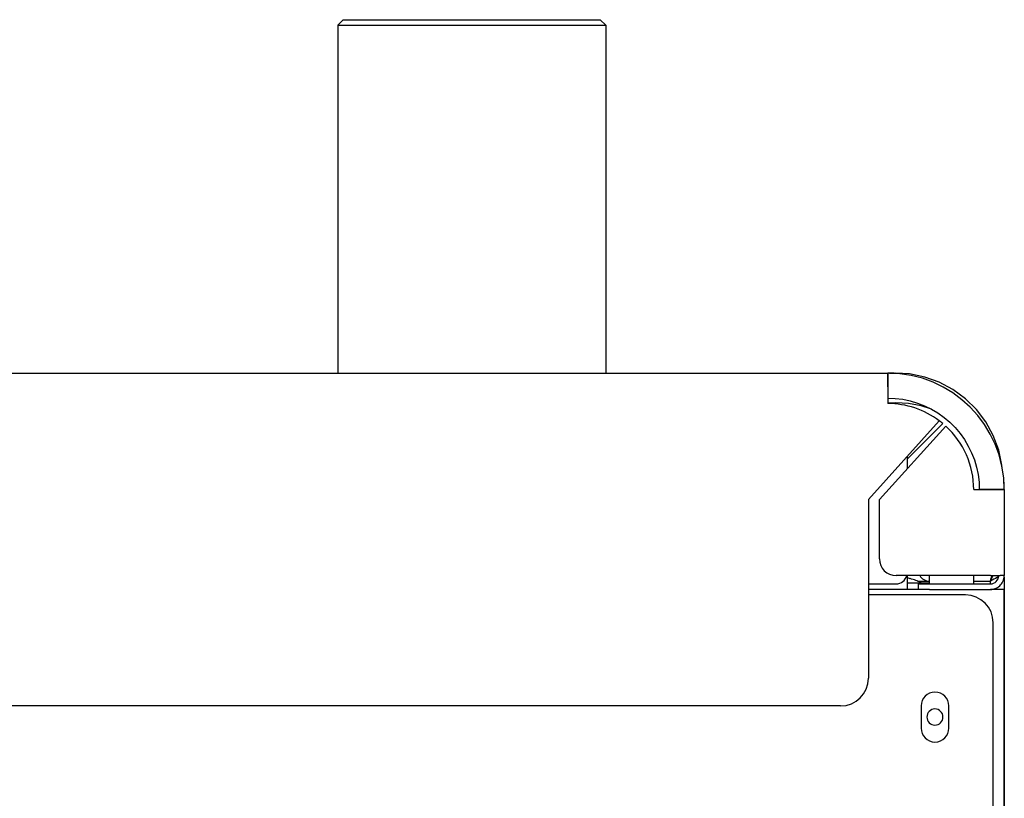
# Model space of a CAD drawing. Extents: x 213 to 948, y 153 to 704.
# Tile 62 of 62: x 912 to 948, y 675 to 703. Entities that reach past the tile are written whole.
import ezdxf

# ---------------------------------------------------------------- set-up
doc = ezdxf.new("R2010")
doc.units = 0
doc.header["$LTSCALE"] = 65.395
doc.header["$MEASUREMENT"] = 0
for name, color, linetype in [('00-329130_DXF_CONTINUOUS_LINE', 7, 'CONTINUOUS'), ('127-344632_DXF_CONTINUOUS_LINE', 7, 'CONTINUOUS'), ('132-368314_DXF_CONTINUOUS_LINE', 7, 'CONTINUOUS'), ('133-357792_DXF_CONTINUOUS_LINE', 7, 'CONTINUOUS'), ('133-358078_DXF_CONTINUOUS_LINE', 7, 'CONTINUOUS'), ('133-358081_DXF_CONTINUOUS_LINE', 7, 'CONTINUOUS'), ('133-358092_DXF_CONTINUOUS_LINE', 7, 'CONTINUOUS'), ('133-358238_DXF_CONTINUOUS_LINE', 7, 'CONTINUOUS'), ('133-358261_DXF_CONTINUOUS_LINE', 7, 'CONTINUOUS')]:
    doc.layers.add(name, color=color, linetype=linetype)

msp = doc.modelspace()

# ---------------------------------------------------------------- linework, layer by layer
at = {"layer": '00-329130_DXF_CONTINUOUS_LINE', "color": 7, "linetype": 'Continuous'}
for p, q in [((944.06916, 682.91307), (944.56916, 682.91307)), ((944.17916, 683.06289), (944.17916, 683.05986)), ((944.56916, 682.91307), (944.86916, 682.91307))]:
    msp.add_line(p, q, dxfattribs=at)
for radius, start, end in [(1.69706, 78.126828, 79.76263), (1.69706, 76.019313, 78.126828), (1.7, 76.017121, 76.044013), (1.7, 76.017121, 76.044013), (1.7, 61.927513, 76.017121), (1.7, 61.927513, 76.017121)]:
    msp.add_arc((943.76916, 681.41307), radius, start, end, dxfattribs=at)
at = {"layer": '127-344632_DXF_CONTINUOUS_LINE', "color": 7, "linetype": 'Continuous'}
for p, q in [((943.42922, 690.47083), (943.6654, 690.47083)), ((943.36916, 689.3997), (943.66527, 689.39968)), ((947.56606, 683.1179), (947.56944, 682.84369)), ((947.07397, 682.87313), (947.07274, 682.97312)), ((947.56947, 682.83876), (947.56947, 682.67307))]:
    msp.add_line(p, q, dxfattribs=at)
for points in [[(947.49179, 687.06003), (947.48461, 687.15376), (947.36678, 687.69894), (947.17143, 688.22167), (946.90253, 688.71101), (946.56568, 689.15654), (946.16798, 689.54878), (945.71784, 689.87943), (945.22482, 690.14154), (944.69944, 690.32964), (944.15268, 690.43992), (943.6654, 690.47082)], [(944.94526, 689.17207), (944.57525, 689.28911), (944.12144, 689.3722), (943.66527, 689.39968)], [(947.56947, 682.83876), (947.56946, 682.84209), (947.56944, 682.84369)]]:
    msp.add_lwpolyline(points, dxfattribs=at)
at = {"layer": '132-368314_DXF_CONTINUOUS_LINE', "color": 7, "linetype": 'Continuous'}
for p, q in [((944.86916, 682.87307), (944.86916, 683.17307)), ((946.46916, 682.87307), (946.46916, 683.17307))]:
    msp.add_line(p, q, dxfattribs=at)
at = {"layer": '133-357792_DXF_CONTINUOUS_LINE', "color": 3, "linetype": 'Continuous'}
for p, q in [((946.16916, 682.47307), (942.66916, 682.47307)), ((947.16916, 573.67307), (947.16916, 681.47307)), ((944.56916, 678.47307), (944.56916, 677.67307)), ((945.56916, 677.67307), (945.56916, 678.47307))]:
    msp.add_line(p, q, dxfattribs=at)
for centre, radius, start, end in [((946.16916, 681.47307), 1, 0, 90), ((945.06916, 678.47307), 0.5, 0, 180), ((945.06916, 677.67307), 0.5, 180, 0)]:
    msp.add_arc(centre, radius, start, end, dxfattribs=at)
at = {"layer": '133-358078_DXF_CONTINUOUS_LINE', "color": 3, "linetype": 'Continuous'}
msp.add_line((945.35424, 688.65413), (944.06916, 687.36905), dxfattribs=at)
at = {"layer": '133-358078_DXF_CONTINUOUS_LINE', "color": 7, "linetype": 'Continuous'}
msp.add_line((944.44159, 682.97307), (944.86526, 682.97307), dxfattribs=at)
at = {"layer": '133-358078_DXF_CONTINUOUS_LINE', "color": 3, "linetype": 'Continuous'}
for radius, start, end in [(4.2, 85.809232, 90), (3.1, 50.182165, 53.187168), (4.2, 0, 4.190768)]:
    msp.add_arc((943.36916, 686.27307), radius, start, end, dxfattribs=at)
at = {"layer": '133-358081_DXF_CONTINUOUS_LINE', "color": 3, "linetype": 'Continuous'}
for p, q in [((944.06916, 683.17307), (944.06916, 683.07307)), ((944.06916, 683.07307), (944.06916, 682.87307)), ((944.06916, 682.87307), (944.06916, 682.67307)), ((944.86916, 682.97307), (944.86526, 682.97307))]:
    msp.add_line(p, q, dxfattribs=at)
msp.add_lwpolyline([(947.36783, 683.13974), (947.31419, 683.10641), (947.25653, 683.07307), (947.1958, 683.03974), (947.133, 683.00641), (947.06916, 682.97307)], dxfattribs=at)
for centre, radius, start, end in [((943.36916, 686.27307), 4.2, 0, 4.285714), ((944.86526, 683.37307), 0.4, 210.024729, 270)]:
    msp.add_arc(centre, radius, start, end, dxfattribs=at)
at = {"layer": '133-358092_DXF_CONTINUOUS_LINE', "color": 3, "linetype": 'Continuous'}
for p, q in [((813.36916, 690.47307), (943.36916, 690.47307)), ((943.36916, 690.47307), (943.36916, 690.37758)), ((943.36916, 690.37307), (943.36916, 690.47307)), ((943.36916, 690.37758), (943.36916, 690.37307)), ((943.36916, 690.37307), (943.36916, 690.32663)), ((943.36916, 690.31237), (943.36916, 690.37307)), ((943.36916, 690.32663), (943.36916, 690.31237)), ((943.36916, 690.31237), (943.36916, 690.27307)), ((943.36916, 690.27307), (943.36916, 690.31237)), ((943.36916, 690.27307), (943.36916, 690.26697)), ((943.36916, 689.97307), (943.36916, 690.27307)), ((943.36916, 690.26697), (943.36916, 690.20007)), ((943.36916, 690.20007), (943.36916, 690.17665)), ((943.36916, 690.17665), (943.36916, 689.97307)), ((943.36916, 689.97307), (943.36916, 689.57307)), ((943.36916, 689.97307), (943.36916, 689.57307)), ((943.36916, 689.57307), (943.36916, 689.37307)), ((945.22678, 688.75485), (942.66916, 685.91404)), ((943.06916, 685.90997), (945.45817, 688.56349)), ((946.46916, 686.27307), (946.66916, 686.27307)), ((947.06916, 686.27307), (946.66916, 686.27307)), ((946.66916, 686.27307), (947.06916, 686.27307)), ((947.29615, 686.27307), (947.06916, 686.27307)), ((947.06916, 686.27307), (947.41659, 686.27307)), ((947.30916, 686.27307), (947.29615, 686.27307)), ((947.36305, 686.27307), (947.30916, 686.27307)), ((947.36916, 686.27307), (947.36305, 686.27307)), ((947.41659, 686.27307), (947.36916, 686.27307)), ((947.42271, 686.27307), (947.41659, 686.27307)), ((947.41659, 686.27307), (947.46916, 686.27307)), ((947.46916, 686.27307), (947.42271, 686.27307)), ((947.47366, 686.27307), (947.46916, 686.27307)), ((947.46916, 686.27307), (947.56916, 686.27307)), ((947.56916, 686.27307), (947.47366, 686.27307)), ((947.56916, 686.27307), (947.56916, 683.17307)), ((942.66916, 685.91404), (942.66916, 679.47307)), ((943.06916, 683.77307), (943.06916, 685.90997)), ((947.06916, 683.17307), (943.66916, 683.17307)), ((947.06916, 683.17307), (947.36916, 683.17307)), ((947.15911, 683.15782), (947.16648, 683.17307)), ((947.36916, 683.17307), (947.41659, 683.17307)), ((944.86916, 682.67307), (944.52275, 682.67307)), ((944.86916, 682.67307), (947.06916, 682.67307)), ((941.66916, 678.47307), (815.06916, 678.47307))]:
    msp.add_line(p, q, dxfattribs=at)
at = {"layer": '133-358092_DXF_CONTINUOUS_LINE', "color": 7, "linetype": 'Continuous'}
for p, q in [((944.06916, 687.46905), (944.06916, 687.02069)), ((947.56916, 683.17307), (947.41659, 683.17307)), ((942.66916, 682.87307), (943.66916, 682.87307)), ((944.46916, 682.87307), (944.86916, 682.87307)), ((944.46916, 682.87307), (944.46916, 682.67307)), ((944.86916, 682.87307), (947.06916, 682.87307)), ((946.46916, 682.97307), (947.06916, 682.97307))]:
    msp.add_line(p, q, dxfattribs=at)
at = {"layer": '133-358092_DXF_CONTINUOUS_LINE', "color": 3, "linetype": 'Continuous'}
for points in [[(943.36916, 689.57307), (943.64167, 689.5618), (943.91232, 689.52806), (944.17926, 689.47209), (944.44066, 689.39427), (944.69475, 689.29512), (944.93978, 689.17534), (945.17409, 689.03572), (945.39606, 688.87724), (945.60419, 688.70096), (945.79704, 688.5081), (945.97332, 688.29997), (946.13181, 688.078), (946.27142, 687.8437), (946.39121, 687.59867), (946.49035, 687.34458), (946.56818, 687.08317), (946.62415, 686.81623), (946.65788, 686.54558), (946.66916, 686.27307)], [(947.06916, 682.97307), (947.10178, 683.03974), (947.13427, 683.10641), (947.15911, 683.15782)]]:
    msp.add_lwpolyline(points, dxfattribs=at)
at = {"layer": '133-358092_DXF_CONTINUOUS_LINE', "color": 7, "linetype": 'Continuous'}
msp.add_lwpolyline([(947.06916, 682.97307), (947.08873, 683.03974), (947.10822, 683.10641), (947.12755, 683.17307)], dxfattribs=at)
at = {"layer": '133-358092_DXF_CONTINUOUS_LINE', "color": 3, "linetype": 'Continuous'}
for centre, radius, start, end in [((943.36916, 686.27307), 4.2, 0, 90), ((943.36916, 686.27307), 3.1, 53.184922, 90), ((943.36916, 686.27307), 3.1, 0, 47.633104), ((943.66916, 683.77307), 0.6, 180, 270), ((947.06916, 683.17307), 0.5, 334.285714, 0), ((947.06916, 683.17307), 0.5, 289.285714, 334.285714), ((947.06916, 683.17307), 0.5, 270, 276.428571), ((947.06916, 683.17307), 0.5, 276.428571, 289.285714), ((941.66916, 679.47307), 1, 270, 0)]:
    msp.add_arc(centre, radius, start, end, dxfattribs=at)
at = {"layer": '133-358092_DXF_CONTINUOUS_LINE', "color": 7, "linetype": 'Continuous'}
for centre, radius, end in [((943.66916, 683.27307), 0.4, 345.514379), ((947.06916, 683.17307), 0.3, 0)]:
    msp.add_arc(centre, radius, 270, end, dxfattribs=at)
at = {"layer": '133-358238_DXF_CONTINUOUS_LINE', "color": 3, "linetype": 'Continuous'}
for p, q in [((944.46916, 682.67307), (942.66916, 682.67307)), ((944.52275, 682.67307), (944.46916, 682.67307)), ((947.16916, 682.67307), (947.06916, 682.67307)), ((947.36916, 682.67307), (947.16916, 682.67307)), ((947.56916, 682.67307), (947.36916, 682.67307)), ((947.56916, 682.27307), (947.56916, 682.67307)), ((947.56916, 682.67307), (947.56916, 682.27307)), ((947.56916, 417.07307), (947.56916, 682.27307)), ((947.56916, 682.27307), (947.56916, 417.07307))]:
    msp.add_line(p, q, dxfattribs=at)
for start, end in [(90, 180), (0, 90), (180, 270), (270, 0)]:
    msp.add_arc((945.06916, 678.07307), 0.29, start, end, dxfattribs=at)
at = {"layer": '133-358261_DXF_CONTINUOUS_LINE', "color": 7, "linetype": 'Continuous'}
for p, q in [((923.54712, 703.01307), (923.54712, 690.47307)), ((923.54712, 703.01307), (923.54712, 690.47307)), ((923.74724, 703.21295), (923.54725, 703.01294)), ((923.74724, 703.21295), (923.54725, 703.01294)), ((923.74712, 703.21307), (924.26712, 703.21307)), ((923.74712, 703.21307), (923.74712, 703.21307)), ((924.26712, 703.21307), (932.48712, 703.21307)), ((932.48712, 703.21307), (933.00712, 703.21307)), ((933.00699, 703.21295), (933.20699, 703.01294)), ((933.00699, 703.21295), (933.20699, 703.01294)), ((933.20712, 703.01307), (933.20712, 690.47307)), ((933.20712, 703.01307), (933.20712, 690.47307))]:
    msp.add_line(p, q, dxfattribs=at)
msp.add_lwpolyline([(923.54712, 703.01307), (923.67862, 703.01279), (924.08044, 703.01302), (924.74033, 703.01303), (925.61608, 703.0131), (926.65179, 703.01305), (927.7919, 703.01305), (928.97013, 703.01308), (930.10944, 703.01307), (931.14426, 703.01309), (932.01903, 703.01306), (932.67698, 703.01305), (933.07659, 703.01284), (933.20712, 703.01307)], dxfattribs=at)

doc.saveas('drawing.dxf')
